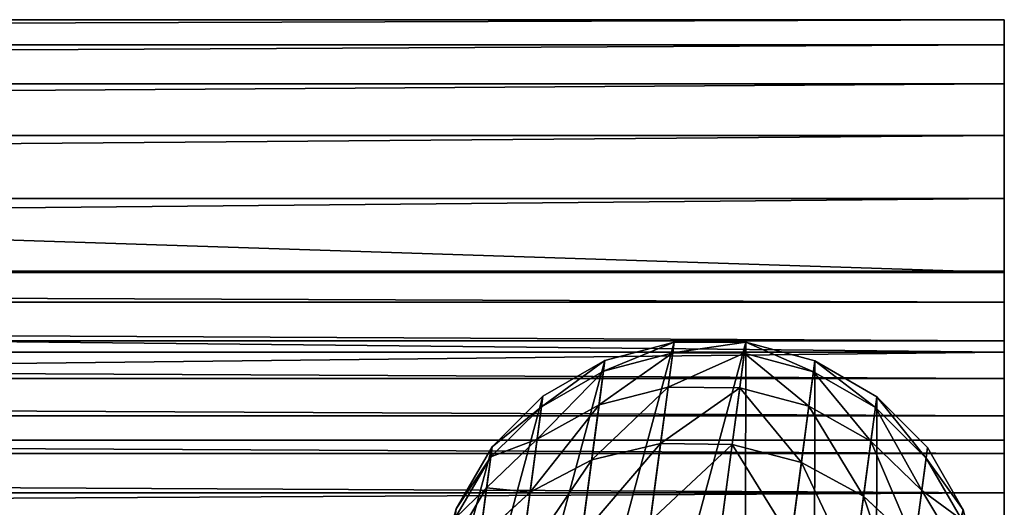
# Model space of a CAD drawing. Header units: metres. Extents: x -0.05 to 0.407, y -0.03 to 0.48.
# Tile 56 of 56: x 0.312 to 0.363, y 0.455 to 0.48. Entities that reach past the tile are written whole.
import ezdxf

# ---------------------------------------------------------------- set-up
doc = ezdxf.new("R2010")
doc.units = ezdxf.units.M
doc.layers.get('0').update_dxf_attribs({"true_color": 0xff5454})
doc.layers.add('assento', color=7, linetype='Continuous', true_color=0xcc4400)

# ---------------------------------------------------------------- blocks, each defined once
blk = doc.blocks.new('Group_15')
for p, q in [((0.020741, 0.039852, 0.197432), (0.020741, 0.039852, -0.197488)), ((0.016404, 0.036468, 0.197447), (0.016404, 0.036468, -0.197488)), ((0.012407, 0.032456, 0.197461), (0.012407, 0.032456, -0.197488)), ((0.00882, 0.027766, 0.197473), (0.00882, 0.027766, -0.197488)), ((0.023349, 0.022709, 0.197423), (0.023349, 0.022709, -0.197488)), ((0.005714, 0.022349, 0.197504), (0.005714, 0.022349, -0.197488)), ((0.021409, 0.019757, 0.19743), (0.021409, 0.019757, -0.197488)), ((0.003161, 0.016154, 0.197504), (0.003161, 0.016154, -0.197488)), ((0.019541, 0.016483, 0.197436), (0.019541, 0.016483, -0.197488)), ((0.017702, 0.012878, 0.197443), (0.017702, 0.012878, -0.197488)), ((0.001233, 0.009131, 0.197504), (0.001233, 0.009131, -0.197488)), ((0.01585, 0.008935, 0.197449), (0.01585, 0.008935, -0.197488)), ((0.013943, 0.004645, 0.197456), (0.013943, 0.004645, -0.197488)), ((0, 0.001231, 0.197504), (0, 0.001231, -0.197488)), ((0, 0.001231, -0.197488), (0.012468, 0.001231, -0.197488)), ((0.012468, 0.001231, -0.197488), (0.012468, 0.001231, 0.197461))]:
    blk.add_line(p, q)
for points in [[(0, 0.001231, -0.197488), (0.001233, 0.009131, -0.197488), (0.003161, 0.016154, -0.197488), (0.005714, 0.022349, -0.197488), (0.00882, 0.027766, -0.197488), (0.012407, 0.032456, -0.197488), (0.016404, 0.036468, -0.197488), (0.020741, 0.039852, -0.197488), (0.025345, 0.042658, -0.197488), (0.030146, 0.044937, -0.197488), (0.035072, 0.046738, -0.197488), (0.040051, 0.048111, -0.197488), (0.045014, 0.049107, -0.197488), (0.049888, 0.049774, -0.197488), (0.054602, 0.050164, -0.197488), (0.059084, 0.050326, -0.197488), (0.063264, 0.05031, -0.197488), (0.067071, 0.050166, -0.197488), (0.070432, 0.049944, -0.197488), (0.073277, 0.049695, -0.197488), (0.075534, 0.049467, -0.197488)], [(0.081835, 0.034798, -0.197488), (0.074429, 0.035496, -0.197488), (0.067689, 0.035987, -0.197488), (0.061574, 0.036262, -0.197488), (0.056041, 0.036313, -0.197488), (0.051047, 0.036132, -0.197488), (0.046549, 0.035711, -0.197488), (0.042505, 0.035042, -0.197488), (0.038874, 0.034115, -0.197488), (0.035611, 0.032924, -0.197488), (0.032675, 0.03146, -0.197488), (0.030023, 0.029715, -0.197488), (0.027613, 0.02768, -0.197488), (0.025403, 0.025347, -0.197488), (0.023349, 0.022709, -0.197488), (0.021409, 0.019757, -0.197488), (0.019541, 0.016483, -0.197488), (0.017702, 0.012878, -0.197488), (0.01585, 0.008935, -0.197488), (0.013943, 0.004645, -0.197488), (0.012468, 0.001231, -0.197488)]]:
    blk.add_polyline3d(points)
mesh = blk.add_polyface()
corners = [(0.001233, 0.009131, -0.197488), (0.012468, 0.001231, -0.197488), (0, 0.001231, -0.197488), (0.003161, 0.016154, -0.197488), (0.005714, 0.022349, -0.197488), (0.00882, 0.027766, -0.197488), (0.012407, 0.032456, -0.197488), (0.016404, 0.036468, -0.197488), (0.013943, 0.004645, -0.197488), (0.01585, 0.008935, -0.197488), (0.017702, 0.012878, -0.197488), (0.020741, 0.039852, -0.197488), (0.019541, 0.016483, -0.197488), (0.021409, 0.019757, -0.197488), (0.025345, 0.042658, -0.197488), (0.023349, 0.022709, -0.197488), (0.025403, 0.025347, -0.197488), (0.030146, 0.044937, -0.197488), (0.027613, 0.02768, -0.197488), (0.030023, 0.029715, -0.197488), (0.032675, 0.03146, -0.197488), (0.035072, 0.046738, -0.197488), (0.035611, 0.032924, -0.197488), (0.040051, 0.048111, -0.197488), (0.038874, 0.034115, -0.197488), (0.042505, 0.035042, -0.197488), (0.045014, 0.049107, -0.197488), (0.046549, 0.035711, -0.197488), (0.049888, 0.049774, -0.197488), (0.051047, 0.036132, -0.197488), (0.054602, 0.050164, -0.197488), (0.056041, 0.036313, -0.197488), (0.059084, 0.050326, -0.197488), (0.061574, 0.036262, -0.197488), (0.063264, 0.05031, -0.197488), (0.067689, 0.035987, -0.197488), (0.067071, 0.050166, -0.197488), (0.070432, 0.049944, -0.197488), (0.074429, 0.035496, -0.197488), (0.073277, 0.049695, -0.197488), (0.075534, 0.049467, -0.197488), (0.081835, 0.034798, -0.197488), (0.258999, 0.030551, -0.197488), (0.258999, 0.016531, -0.197488)]
mesh.append_faces([[corners[k] for k in face] for face in [(0, 1, 2), (41, 42, 43)]], dxfattribs={"vtx0": -1})
mesh.append_faces([[corners[k] for k in face] for face in [(1, 7, 8), (8, 7, 9), (9, 7, 10), (10, 11, 12), (12, 11, 13), (13, 14, 15), (15, 14, 16), (16, 17, 18), (18, 17, 19), (19, 17, 20), (20, 21, 22), (22, 23, 24), (24, 23, 25), (25, 26, 27), (27, 28, 29), (29, 30, 31), (31, 32, 33), (33, 34, 35), (35, 37, 38), (38, 40, 41)]], dxfattribs={"vtx0": -1, "vtx1": -1})
mesh.append_faces([[corners[k] for k in face] for face in [(1, 0, 3), (1, 3, 4), (1, 4, 5), (1, 5, 6), (1, 6, 7), (10, 7, 11), (13, 11, 14), (16, 14, 17), (20, 17, 21), (22, 21, 23), (25, 23, 26), (27, 26, 28), (29, 28, 30), (31, 30, 32), (33, 32, 34), (35, 34, 36), (35, 36, 37), (38, 37, 39), (38, 39, 40), (41, 40, 42)]], dxfattribs={"vtx0": -1, "vtx2": -1})
mesh = blk.add_polyface()
corners = [(0.020741, 0.039852, 0.197432), (0.025345, 0.042658, -0.197488), (0.020741, 0.039852, -0.197488), (0.025345, 0.042658, 0.197416)]
mesh.append_faces([[corners[k] for k in face] for face in [(0, 1, 2), (1, 0, 3)]], dxfattribs={"vtx0": -1})
mesh = blk.add_polyface()
corners = [(0.016404, 0.036468, -0.197488), (0.020741, 0.039852, 0.197432), (0.020741, 0.039852, -0.197488), (0.016404, 0.036468, 0.197447)]
mesh.append_faces([[corners[k] for k in face] for face in [(0, 1, 2), (1, 0, 3)]], dxfattribs={"vtx0": -1})
mesh = blk.add_polyface()
corners = [(0.012407, 0.032456, 0.197461), (0.016404, 0.036468, -0.197488), (0.012407, 0.032456, -0.197488), (0.016404, 0.036468, 0.197447)]
mesh.append_faces([[corners[k] for k in face] for face in [(0, 1, 2), (1, 0, 3)]], dxfattribs={"vtx0": -1})
mesh = blk.add_polyface()
corners = [(0.012407, 0.032456, 0.197461), (0.00882, 0.027766, -0.197488), (0.00882, 0.027766, 0.197473), (0.012407, 0.032456, -0.197488)]
mesh.append_faces([[corners[k] for k in face] for face in [(0, 1, 2), (1, 0, 3)]], dxfattribs={"vtx0": -1})
mesh = blk.add_polyface()
corners = [(0.00882, 0.027766, 0.197504), (0.005714, 0.022349, -0.197488), (0.005714, 0.022349, 0.197504), (0.00882, 0.027766, -0.197488), (0.00882, 0.027766, 0.197473)]
mesh.append_faces([[corners[k] for k in face] for face in [(0, 1, 2), (3, 0, 4)]], dxfattribs={"vtx0": -1})
mesh.append_faces([[corners[k] for k in face] for face in [(1, 0, 3)]], dxfattribs={"vtx0": -1, "vtx1": -1})
mesh = blk.add_polyface()
corners = [(0.023349, 0.022709, -0.197488), (0.025403, 0.025347, 0.197416), (0.023349, 0.022709, 0.197423), (0.025403, 0.025347, -0.197488)]
mesh.append_faces([[corners[k] for k in face] for face in [(0, 1, 2), (1, 0, 3)]], dxfattribs={"vtx0": -1})
mesh = blk.add_polyface()
corners = [(0.023349, 0.022709, -0.197488), (0.021409, 0.019757, 0.19743), (0.021409, 0.019757, -0.197488), (0.023349, 0.022709, 0.197423)]
mesh.append_faces([[corners[k] for k in face] for face in [(0, 1, 2), (1, 0, 3)]], dxfattribs={"vtx0": -1})
mesh = blk.add_polyface()
corners = [(0.005714, 0.022349, 0.197504), (0.003161, 0.016154, -0.197488), (0.003161, 0.016154, 0.197504), (0.005714, 0.022349, -0.197488)]
mesh.append_faces([[corners[k] for k in face] for face in [(0, 1, 2), (1, 0, 3)]], dxfattribs={"vtx0": -1})
mesh = blk.add_polyface()
corners = [(0.021409, 0.019757, -0.197488), (0.019541, 0.016483, 0.197436), (0.019541, 0.016483, -0.197488), (0.021409, 0.019757, 0.19743)]
mesh.append_faces([[corners[k] for k in face] for face in [(0, 1, 2), (1, 0, 3)]], dxfattribs={"vtx0": -1})
mesh = blk.add_polyface()
corners = [(0.003161, 0.016154, 0.197504), (0.001233, 0.009131, -0.197488), (0.001233, 0.009131, 0.197504), (0.003161, 0.016154, -0.197488)]
mesh.append_faces([[corners[k] for k in face] for face in [(0, 1, 2), (1, 0, 3)]], dxfattribs={"vtx0": -1})
mesh = blk.add_polyface()
corners = [(0.019541, 0.016483, -0.197488), (0.017702, 0.012878, 0.197443), (0.017702, 0.012878, -0.197488), (0.019541, 0.016483, 0.197436)]
mesh.append_faces([[corners[k] for k in face] for face in [(0, 1, 2), (1, 0, 3)]], dxfattribs={"vtx0": -1})
mesh = blk.add_polyface()
corners = [(0.017702, 0.012878, -0.197488), (0.01585, 0.008935, 0.197449), (0.01585, 0.008935, -0.197488), (0.017702, 0.012878, 0.197443)]
mesh.append_faces([[corners[k] for k in face] for face in [(0, 1, 2), (1, 0, 3)]], dxfattribs={"vtx0": -1})
mesh = blk.add_polyface()
corners = [(0.001233, 0.009131, 0.197504), (0, 0.001231, -0.197488), (0, 0.001231, 0.197504), (0.001233, 0.009131, -0.197488)]
mesh.append_faces([[corners[k] for k in face] for face in [(0, 1, 2), (1, 0, 3)]], dxfattribs={"vtx0": -1})
mesh = blk.add_polyface()
corners = [(0.01585, 0.008935, -0.197488), (0.013943, 0.004645, 0.197456), (0.013943, 0.004645, -0.197488), (0.01585, 0.008935, 0.197449)]
mesh.append_faces([[corners[k] for k in face] for face in [(0, 1, 2), (1, 0, 3)]], dxfattribs={"vtx0": -1})
mesh = blk.add_polyface()
corners = [(0.013943, 0.004645, -0.197488), (0.012468, 0.001231, 0.197461), (0.012468, 0.001231, -0.197488), (0.013943, 0.004645, 0.197456)]
mesh.append_faces([[corners[k] for k in face] for face in [(0, 1, 2), (1, 0, 3)]], dxfattribs={"vtx0": -1})
mesh = blk.add_polyface()
corners = [(0.012468, 0.001231, -0.197488), (0, 0.001231, 0.197504), (0, 0.001231, -0.197488), (0.012468, 0.001231, 0.197461)]
mesh.append_faces([[corners[k] for k in face] for face in [(0, 1, 2), (1, 0, 3)]], dxfattribs={"vtx0": -1})
blk = doc.blocks.new('Group_14')
for p, q in [((0.005261, 0.430892, 0.014), (0.009279, 0.438791, 0.014)), ((0.005701, 0.430704, 0.010377), (0.00969, 0.438547, 0.010377)), ((0.005701, 0.430704, 0.017623), (0.00969, 0.438547, 0.017623)), ((0.00699, 0.430154, 0.007), (0.010893, 0.437829, 0.007)), ((0.00699, 0.430154, 0.021), (0.010893, 0.437829, 0.021)), ((0.009041, 0.429279, 0.023899), (0.012809, 0.436686, 0.023899)), ((0.002339, 0.422525, 0.014), (0.005261, 0.430892, 0.014)), ((0.0028, 0.422398, 0.010377), (0.005701, 0.430704, 0.010377)), ((0.0028, 0.422398, 0.017623), (0.005701, 0.430704, 0.017623)), ((0.005261, 0.430892, 0.014), (0.005701, 0.430704, 0.010377)), ((0.005701, 0.430704, 0.017623), (0.005261, 0.430892, 0.014)), ((0.005701, 0.430704, 0.010377), (0.00699, 0.430154, 0.007)), ((0.00699, 0.430154, 0.021), (0.005701, 0.430704, 0.017623)), ((0.004151, 0.422026, 0.007), (0.00699, 0.430154, 0.007)), ((0.004151, 0.422026, 0.021), (0.00699, 0.430154, 0.021)), ((0.00699, 0.430154, 0.007), (0.009041, 0.429279, 0.004101)), ((0.009041, 0.429279, 0.023899), (0.00699, 0.430154, 0.021)), ((0.006301, 0.421434, 0.004101), (0.009041, 0.429279, 0.004101)), ((0.006301, 0.421434, 0.023899), (0.009041, 0.429279, 0.023899)), ((0.011714, 0.428139, 0.026124), (0.009041, 0.429279, 0.023899)), ((0.009102, 0.420662, 0.026124), (0.011714, 0.428139, 0.026124)), ((0.000564, 0.413842, 0.014), (0.002339, 0.422525, 0.014)), ((0.001037, 0.413778, 0.010377), (0.0028, 0.422398, 0.010377)), ((0.001037, 0.413778, 0.017623), (0.0028, 0.422398, 0.017623)), ((0.002339, 0.422525, 0.014), (0.0028, 0.422398, 0.010377)), ((0.0028, 0.422398, 0.017623), (0.002339, 0.422525, 0.014)), ((0.0028, 0.422398, 0.010377), (0.004151, 0.422026, 0.007)), ((0.004151, 0.422026, 0.021), (0.0028, 0.422398, 0.017623)), ((0.002427, 0.413591, 0.007), (0.004151, 0.422026, 0.007)), ((0.002427, 0.413591, 0.021), (0.004151, 0.422026, 0.021)), ((0.004151, 0.422026, 0.007), (0.006301, 0.421434, 0.004101)), ((0.006301, 0.421434, 0.023899), (0.004151, 0.422026, 0.021)), ((0.004636, 0.413292, 0.004101), (0.006301, 0.421434, 0.004101)), ((0.004636, 0.413292, 0.023899), (0.006301, 0.421434, 0.023899)), ((0.006301, 0.421434, 0.004101), (0.009102, 0.420662, 0.001876)), ((0.009102, 0.420662, 0.026124), (0.006301, 0.421434, 0.023899)), ((0.007516, 0.412902, 0.026124), (0.009102, 0.420662, 0.026124)), ((0.012365, 0.419763, 0.027523), (0.009102, 0.420662, 0.026124)), ((0, 0.405471, 0.014), (0.000564, 0.413842, 0.014)), ((0.000477, 0.405455, 0.017623), (0.001037, 0.413778, 0.017623)), ((0.000477, 0.405455, 0.010377), (0.001037, 0.413778, 0.010377)), ((0.000564, 0.413842, 0.014), (0.001037, 0.413778, 0.010377)), ((0.001037, 0.413778, 0.017623), (0.000564, 0.413842, 0.014)), ((0.002427, 0.413591, 0.021), (0.001037, 0.413778, 0.017623)), ((0.001037, 0.413778, 0.010377), (0.002427, 0.413591, 0.007)), ((0.001876, 0.405408, 0.007), (0.002427, 0.413591, 0.007)), ((0.001876, 0.405408, 0.021), (0.002427, 0.413591, 0.021)), ((0.002427, 0.413591, 0.007), (0.004636, 0.413292, 0.004101)), ((0.004636, 0.413292, 0.023899), (0.002427, 0.413591, 0.021)), ((0.004101, 0.405333, 0.004101), (0.004636, 0.413292, 0.004101)), ((0.004101, 0.405333, 0.023899), (0.004636, 0.413292, 0.023899)), ((0.007516, 0.412902, 0.026124), (0.004636, 0.413292, 0.023899)), ((0.004636, 0.413292, 0.004101), (0.007516, 0.412902, 0.001876)), ((0.007, 0.405235, 0.026124), (0.007516, 0.412902, 0.026124)), ((0.01087, 0.412449, 0.027523), (0.007516, 0.412902, 0.026124)), ((0.000477, 0.405455, 0.017623), (0, 0.405471, 0.014)), ((0, 0, 0.014), (0, 0.405471, 0.014)), ((0, 0.405471, 0.014), (0.000477, 0.405455, 0.010377)), ((0.000477, 0.405455, 0.010377), (0.001876, 0.405408, 0.007)), ((0.000477, 0, 0.010377), (0.000477, 0.405455, 0.010377)), ((0.001876, 0.405408, 0.021), (0.000477, 0.405455, 0.017623)), ((0.000477, 0, 0.017623), (0.000477, 0.405455, 0.017623)), ((0.001876, 0, 0.007), (0.001876, 0.405408, 0.007)), ((0.001876, 0, 0.021), (0.001876, 0.405408, 0.021)), ((0.004101, 0.405333, 0.023899), (0.001876, 0.405408, 0.021)), ((0.001876, 0.405408, 0.007), (0.004101, 0.405333, 0.004101)), ((0.004101, 0, 0.023899), (0.004101, 0.405333, 0.023899)), ((0.004101, 0, 0.004101), (0.004101, 0.405333, 0.004101)), ((0.007, 0.405235, 0.026124), (0.004101, 0.405333, 0.023899)), ((0.004101, 0.405333, 0.004101), (0.007, 0.405235, 0.001876)), ((0.010377, 0.405122, 0.027523), (0.007, 0.405235, 0.026124)), ((0.007, 0, 0.026124), (0.007, 0.405235, 0.026124)), ((0.000477, 0, 0.017623), (0, 0, 0.014)), ((0, 0, 0.014), (0.000477, 0, 0.010377)), ((0.000477, 0, 0.010377), (0.001876, 0, 0.007)), ((0.001876, 0, 0.021), (0.000477, 0, 0.017623)), ((0.004101, 0, 0.023899), (0.001876, 0, 0.021)), ((0.001876, 0, 0.007), (0.004101, 0, 0.004101)), ((0.007, 0, 0.026124), (0.004101, 0, 0.023899)), ((0.004101, 0, 0.004101), (0.007, 0, 0.001876)), ((0.010377, 0, 0.027523), (0.007, 0, 0.026124))]:
    blk.add_line(p, q)
mesh = blk.add_polyface()
corners = [(0.005261, 0.430892, 0.014), (0.00969, 0.438547, 0.010377), (0.005701, 0.430704, 0.010377), (0.009279, 0.438791, 0.014)]
mesh.append_faces([[corners[k] for k in face] for face in [(0, 1, 2), (1, 0, 3)]], dxfattribs={"vtx0": -1})
mesh = blk.add_polyface()
corners = [(0.00969, 0.438547, 0.017623), (0.005261, 0.430892, 0.014), (0.005701, 0.430704, 0.017623), (0.009279, 0.438791, 0.014)]
mesh.append_faces([[corners[k] for k in face] for face in [(0, 1, 2), (1, 0, 3)]], dxfattribs={"vtx0": -1})
mesh = blk.add_polyface()
corners = [(0.005701, 0.430704, 0.010377), (0.010893, 0.437829, 0.007), (0.00699, 0.430154, 0.007), (0.00969, 0.438547, 0.010377)]
mesh.append_faces([[corners[k] for k in face] for face in [(0, 1, 2), (1, 0, 3)]], dxfattribs={"vtx0": -1})
mesh = blk.add_polyface()
corners = [(0.010893, 0.437829, 0.021), (0.005701, 0.430704, 0.017623), (0.00699, 0.430154, 0.021), (0.00969, 0.438547, 0.017623)]
mesh.append_faces([[corners[k] for k in face] for face in [(0, 1, 2), (1, 0, 3)]], dxfattribs={"vtx0": -1})
mesh = blk.add_polyface()
corners = [(0.00699, 0.430154, 0.007), (0.012809, 0.436686, 0.004101), (0.009041, 0.429279, 0.004101), (0.010893, 0.437829, 0.007)]
mesh.append_faces([[corners[k] for k in face] for face in [(0, 1, 2), (1, 0, 3)]], dxfattribs={"vtx0": -1})
mesh = blk.add_polyface()
corners = [(0.012809, 0.436686, 0.023899), (0.00699, 0.430154, 0.021), (0.009041, 0.429279, 0.023899), (0.010893, 0.437829, 0.021)]
mesh.append_faces([[corners[k] for k in face] for face in [(0, 1, 2), (1, 0, 3)]], dxfattribs={"vtx0": -1})
mesh = blk.add_polyface()
corners = [(0.011714, 0.428139, 0.026124), (0.012809, 0.436686, 0.023899), (0.009041, 0.429279, 0.023899), (0.015305, 0.435198, 0.026124)]
mesh.append_faces([[corners[k] for k in face] for face in [(0, 1, 2), (1, 0, 3)]], dxfattribs={"vtx0": -1})
mesh = blk.add_polyface()
corners = [(0.002339, 0.422525, 0.014), (0.005701, 0.430704, 0.010377), (0.0028, 0.422398, 0.010377), (0.005261, 0.430892, 0.014)]
mesh.append_faces([[corners[k] for k in face] for face in [(0, 1, 2), (1, 0, 3)]], dxfattribs={"vtx0": -1})
mesh = blk.add_polyface()
corners = [(0.005701, 0.430704, 0.017623), (0.002339, 0.422525, 0.014), (0.0028, 0.422398, 0.017623), (0.005261, 0.430892, 0.014)]
mesh.append_faces([[corners[k] for k in face] for face in [(0, 1, 2), (1, 0, 3)]], dxfattribs={"vtx0": -1})
mesh = blk.add_polyface()
corners = [(0.0028, 0.422398, 0.010377), (0.00699, 0.430154, 0.007), (0.004151, 0.422026, 0.007), (0.005701, 0.430704, 0.010377)]
mesh.append_faces([[corners[k] for k in face] for face in [(0, 1, 2), (1, 0, 3)]], dxfattribs={"vtx0": -1})
mesh = blk.add_polyface()
corners = [(0.00699, 0.430154, 0.021), (0.0028, 0.422398, 0.017623), (0.004151, 0.422026, 0.021), (0.005701, 0.430704, 0.017623)]
mesh.append_faces([[corners[k] for k in face] for face in [(0, 1, 2), (1, 0, 3)]], dxfattribs={"vtx0": -1})
mesh = blk.add_polyface()
corners = [(0.004151, 0.422026, 0.007), (0.009041, 0.429279, 0.004101), (0.006301, 0.421434, 0.004101), (0.00699, 0.430154, 0.007)]
mesh.append_faces([[corners[k] for k in face] for face in [(0, 1, 2), (1, 0, 3)]], dxfattribs={"vtx0": -1})
mesh = blk.add_polyface()
corners = [(0.009041, 0.429279, 0.023899), (0.004151, 0.422026, 0.021), (0.006301, 0.421434, 0.023899), (0.00699, 0.430154, 0.021)]
mesh.append_faces([[corners[k] for k in face] for face in [(0, 1, 2), (1, 0, 3)]], dxfattribs={"vtx0": -1})
mesh = blk.add_polyface()
corners = [(0.009102, 0.420662, 0.026124), (0.009041, 0.429279, 0.023899), (0.006301, 0.421434, 0.023899), (0.011714, 0.428139, 0.026124)]
mesh.append_faces([[corners[k] for k in face] for face in [(0, 1, 2), (1, 0, 3)]], dxfattribs={"vtx0": -1})
mesh = blk.add_polyface()
corners = [(0.009041, 0.429279, 0.004101), (0.009102, 0.420662, 0.001876), (0.006301, 0.421434, 0.004101), (0.011714, 0.428139, 0.001876)]
mesh.append_faces([[corners[k] for k in face] for face in [(0, 1, 2), (1, 0, 3)]], dxfattribs={"vtx0": -1})
mesh = blk.add_polyface()
corners = [(0.012365, 0.419763, 0.027523), (0.011714, 0.428139, 0.026124), (0.009102, 0.420662, 0.026124), (0.014827, 0.426811, 0.027523)]
mesh.append_faces([[corners[k] for k in face] for face in [(0, 1, 2), (1, 0, 3)]], dxfattribs={"vtx0": -1})
mesh = blk.add_polyface()
corners = [(0.000564, 0.413842, 0.014), (0.0028, 0.422398, 0.010377), (0.001037, 0.413778, 0.010377), (0.002339, 0.422525, 0.014)]
mesh.append_faces([[corners[k] for k in face] for face in [(0, 1, 2), (1, 0, 3)]], dxfattribs={"vtx0": -1})
mesh = blk.add_polyface()
corners = [(0.0028, 0.422398, 0.017623), (0.000564, 0.413842, 0.014), (0.001037, 0.413778, 0.017623), (0.002339, 0.422525, 0.014)]
mesh.append_faces([[corners[k] for k in face] for face in [(0, 1, 2), (1, 0, 3)]], dxfattribs={"vtx0": -1})
mesh = blk.add_polyface()
corners = [(0.001037, 0.413778, 0.010377), (0.004151, 0.422026, 0.007), (0.002427, 0.413591, 0.007), (0.0028, 0.422398, 0.010377)]
mesh.append_faces([[corners[k] for k in face] for face in [(0, 1, 2), (1, 0, 3)]], dxfattribs={"vtx0": -1})
mesh = blk.add_polyface()
corners = [(0.004151, 0.422026, 0.021), (0.001037, 0.413778, 0.017623), (0.002427, 0.413591, 0.021), (0.0028, 0.422398, 0.017623)]
mesh.append_faces([[corners[k] for k in face] for face in [(0, 1, 2), (1, 0, 3)]], dxfattribs={"vtx0": -1})
mesh = blk.add_polyface()
corners = [(0.002427, 0.413591, 0.007), (0.006301, 0.421434, 0.004101), (0.004636, 0.413292, 0.004101), (0.004151, 0.422026, 0.007)]
mesh.append_faces([[corners[k] for k in face] for face in [(0, 1, 2), (1, 0, 3)]], dxfattribs={"vtx0": -1})
mesh = blk.add_polyface()
corners = [(0.006301, 0.421434, 0.023899), (0.002427, 0.413591, 0.021), (0.004636, 0.413292, 0.023899), (0.004151, 0.422026, 0.021)]
mesh.append_faces([[corners[k] for k in face] for face in [(0, 1, 2), (1, 0, 3)]], dxfattribs={"vtx0": -1})
mesh = blk.add_polyface()
corners = [(0.006301, 0.421434, 0.004101), (0.007516, 0.412902, 0.001876), (0.004636, 0.413292, 0.004101), (0.009102, 0.420662, 0.001876)]
mesh.append_faces([[corners[k] for k in face] for face in [(0, 1, 2), (1, 0, 3)]], dxfattribs={"vtx0": -1})
mesh = blk.add_polyface()
corners = [(0.007516, 0.412902, 0.026124), (0.006301, 0.421434, 0.023899), (0.004636, 0.413292, 0.023899), (0.009102, 0.420662, 0.026124)]
mesh.append_faces([[corners[k] for k in face] for face in [(0, 1, 2), (1, 0, 3)]], dxfattribs={"vtx0": -1})
mesh = blk.add_polyface()
corners = [(0.01087, 0.412449, 0.027523), (0.009102, 0.420662, 0.026124), (0.007516, 0.412902, 0.026124), (0.012365, 0.419763, 0.027523)]
mesh.append_faces([[corners[k] for k in face] for face in [(0, 1, 2), (1, 0, 3)]], dxfattribs={"vtx0": -1})
mesh = blk.add_polyface()
corners = [(0, 0.405471, 0.014), (0.001037, 0.413778, 0.010377), (0.000477, 0.405455, 0.010377), (0.000564, 0.413842, 0.014)]
mesh.append_faces([[corners[k] for k in face] for face in [(0, 1, 2), (1, 0, 3)]], dxfattribs={"vtx0": -1})
mesh = blk.add_polyface()
corners = [(0.001037, 0.413778, 0.017623), (0, 0.405471, 0.014), (0.000477, 0.405455, 0.017623), (0.000564, 0.413842, 0.014)]
mesh.append_faces([[corners[k] for k in face] for face in [(0, 1, 2), (1, 0, 3)]], dxfattribs={"vtx0": -1})
mesh = blk.add_polyface()
corners = [(0.002427, 0.413591, 0.021), (0.000477, 0.405455, 0.017623), (0.001876, 0.405408, 0.021), (0.001037, 0.413778, 0.017623)]
mesh.append_faces([[corners[k] for k in face] for face in [(0, 1, 2), (1, 0, 3)]], dxfattribs={"vtx0": -1})
mesh = blk.add_polyface()
corners = [(0.000477, 0.405455, 0.010377), (0.002427, 0.413591, 0.007), (0.001876, 0.405408, 0.007), (0.001037, 0.413778, 0.010377)]
mesh.append_faces([[corners[k] for k in face] for face in [(0, 1, 2), (1, 0, 3)]], dxfattribs={"vtx0": -1})
mesh = blk.add_polyface()
corners = [(0.001876, 0.405408, 0.007), (0.004636, 0.413292, 0.004101), (0.004101, 0.405333, 0.004101), (0.002427, 0.413591, 0.007)]
mesh.append_faces([[corners[k] for k in face] for face in [(0, 1, 2), (1, 0, 3)]], dxfattribs={"vtx0": -1})
mesh = blk.add_polyface()
corners = [(0.004636, 0.413292, 0.023899), (0.001876, 0.405408, 0.021), (0.004101, 0.405333, 0.023899), (0.002427, 0.413591, 0.021)]
mesh.append_faces([[corners[k] for k in face] for face in [(0, 1, 2), (1, 0, 3)]], dxfattribs={"vtx0": -1})
mesh = blk.add_polyface()
corners = [(0.004636, 0.413292, 0.004101), (0.007, 0.405235, 0.001876), (0.004101, 0.405333, 0.004101), (0.007516, 0.412902, 0.001876)]
mesh.append_faces([[corners[k] for k in face] for face in [(0, 1, 2), (1, 0, 3)]], dxfattribs={"vtx0": -1})
mesh = blk.add_polyface()
corners = [(0.007, 0.405235, 0.026124), (0.004636, 0.413292, 0.023899), (0.004101, 0.405333, 0.023899), (0.007516, 0.412902, 0.026124)]
mesh.append_faces([[corners[k] for k in face] for face in [(0, 1, 2), (1, 0, 3)]], dxfattribs={"vtx0": -1})
mesh = blk.add_polyface()
corners = [(0.010377, 0.405122, 0.027523), (0.007516, 0.412902, 0.026124), (0.007, 0.405235, 0.026124), (0.01087, 0.412449, 0.027523)]
mesh.append_faces([[corners[k] for k in face] for face in [(0, 1, 2), (1, 0, 3)]], dxfattribs={"vtx0": -1})
mesh = blk.add_polyface()
corners = [(0.000477, 0.405455, 0.017623), (0, 0, 0.014), (0.000477, 0, 0.017623), (0, 0.405471, 0.014)]
mesh.append_faces([[corners[k] for k in face] for face in [(0, 1, 2), (1, 0, 3)]], dxfattribs={"vtx0": -1})
mesh = blk.add_polyface()
corners = [(0, 0.405471, 0.014), (0.000477, 0, 0.010377), (0, 0, 0.014), (0.000477, 0.405455, 0.010377)]
mesh.append_faces([[corners[k] for k in face] for face in [(0, 1, 2), (1, 0, 3)]], dxfattribs={"vtx0": -1})
mesh = blk.add_polyface()
corners = [(0.000477, 0.405455, 0.010377), (0.001876, 0, 0.007), (0.000477, 0, 0.010377), (0.001876, 0.405408, 0.007)]
mesh.append_faces([[corners[k] for k in face] for face in [(0, 1, 2), (1, 0, 3)]], dxfattribs={"vtx0": -1})
mesh = blk.add_polyface()
corners = [(0.001876, 0.405408, 0.021), (0.000477, 0, 0.017623), (0.001876, 0, 0.021), (0.000477, 0.405455, 0.017623)]
mesh.append_faces([[corners[k] for k in face] for face in [(0, 1, 2), (1, 0, 3)]], dxfattribs={"vtx0": -1})
mesh = blk.add_polyface()
corners = [(0.001876, 0.405408, 0.007), (0.004101, 0, 0.004101), (0.001876, 0, 0.007), (0.004101, 0.405333, 0.004101)]
mesh.append_faces([[corners[k] for k in face] for face in [(0, 1, 2), (1, 0, 3)]], dxfattribs={"vtx0": -1})
mesh = blk.add_polyface()
corners = [(0.004101, 0, 0.023899), (0.001876, 0.405408, 0.021), (0.001876, 0, 0.021), (0.004101, 0.405333, 0.023899)]
mesh.append_faces([[corners[k] for k in face] for face in [(0, 1, 2), (1, 0, 3)]], dxfattribs={"vtx0": -1})
mesh = blk.add_polyface()
corners = [(0.007, 0, 0.026124), (0.004101, 0.405333, 0.023899), (0.004101, 0, 0.023899), (0.007, 0.405235, 0.026124)]
mesh.append_faces([[corners[k] for k in face] for face in [(0, 1, 2), (1, 0, 3)]], dxfattribs={"vtx0": -1})
mesh = blk.add_polyface()
corners = [(0.007, 0.405235, 0.001876), (0.004101, 0, 0.004101), (0.004101, 0.405333, 0.004101), (0.007, 0, 0.001876)]
mesh.append_faces([[corners[k] for k in face] for face in [(0, 1, 2), (1, 0, 3)]], dxfattribs={"vtx0": -1})
mesh = blk.add_polyface()
corners = [(0.007, 0, 0.026124), (0.010377, 0.405122, 0.027523), (0.007, 0.405235, 0.026124), (0.010377, 0, 0.027523)]
mesh.append_faces([[corners[k] for k in face] for face in [(0, 1, 2), (1, 0, 3)]], dxfattribs={"vtx0": -1})
mesh = blk.add_polyface()
corners = [(0.017623, 0, 0.000477), (0.010377, 0, 0.000477), (0.014, 0), (0.021, 0, 0.001876), (0.007, 0, 0.001876), (0.023899, 0, 0.004101), (0.004101, 0, 0.004101), (0.001876, 0, 0.007), (0.026124, 0, 0.007), (0.000477, 0, 0.010377), (0.027523, 0, 0.010377), (0, 0, 0.014), (0.028, 0, 0.014), (0.027523, 0, 0.017623), (0.000477, 0, 0.017623), (0.026124, 0, 0.021), (0.001876, 0, 0.021), (0.023899, 0, 0.023899), (0.004101, 0, 0.023899), (0.021, 0, 0.026124), (0.007, 0, 0.026124), (0.017623, 0, 0.027523), (0.010377, 0, 0.027523), (0.014, 0, 0.028)]
mesh.append_faces([[corners[k] for k in face] for face in [(0, 1, 2), (22, 21, 23)]], dxfattribs={"vtx0": -1})
mesh.append_faces([[corners[k] for k in face] for face in [(1, 3, 4), (4, 5, 6), (6, 5, 7), (7, 8, 9), (9, 10, 11), (11, 13, 14), (14, 15, 16), (16, 17, 18), (18, 19, 20), (20, 21, 22)]], dxfattribs={"vtx0": -1, "vtx1": -1})
mesh.append_faces([[corners[k] for k in face] for face in [(1, 0, 3), (4, 3, 5), (7, 5, 8), (9, 8, 10), (11, 10, 12), (11, 12, 13), (14, 13, 15), (16, 15, 17), (18, 17, 19), (20, 19, 21)]], dxfattribs={"vtx0": -1, "vtx2": -1})

msp = doc.modelspace()

# ---------------------------------------------------------------- block references
at = {"color": 253, "true_color": 0x999999, "extrusion": (-0.991216, 0.132256, -7.51527e-13), "rotation": 359.9999999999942}
msp.add_blockref('Group_14', (-0.505338, 0.000335, -0.299204), dxfattribs=at)
at = {"layer": 'assento', "color": 43, "true_color": 0xd7a969, "extrusion": (-1, 1.64674e-13, -1.03071e-12), "xscale": 1.033560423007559, "rotation": 2.037360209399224e-11}
msp.add_blockref('Group_15', (-0.479627, 0.43717, -0.165238), dxfattribs=at)

doc.saveas('drawing.dxf')
